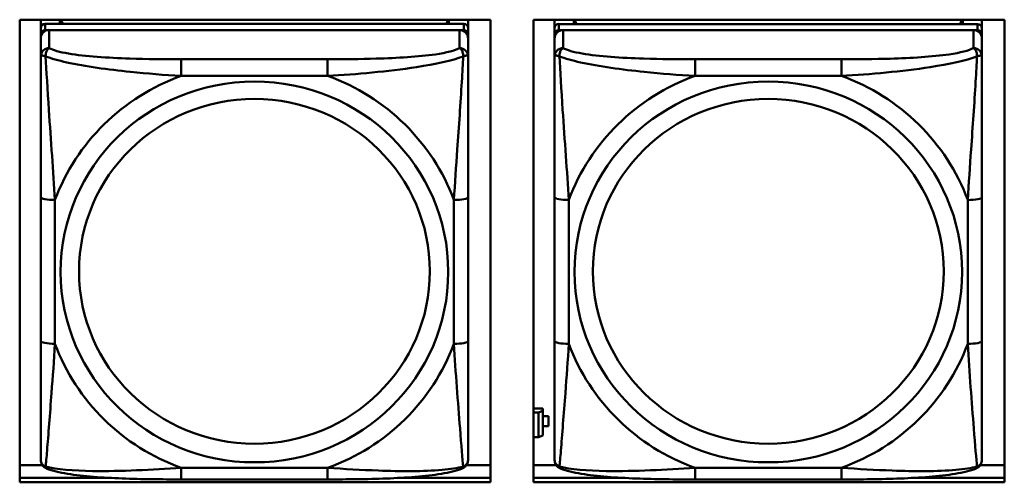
# Model space of a CAD drawing. Header units: inches. Extents: x 0.8 to 72.9, y -7.8 to 49.3.
# Tile 92 of 256: x 36.772 to 38.132, y 12.595 to 13.233. Entities that reach past the tile are written whole.
import ezdxf

# ---------------------------------------------------------------- set-up
doc = ezdxf.new("R2010")
doc.units = ezdxf.units.IN
doc.header["$MEASUREMENT"] = 0
doc.layers.add('Visible Edges(ROSSANSI)', color=7, linetype='Continuous', lineweight=50)
doc.layers.add('Visible Tangent Edges(ROSSANSI)', color=7, linetype='Continuous', lineweight=50)

msp = doc.modelspace()

# ---------------------------------------------------------------- linework, layer by layer
at = {"layer": 'Visible Edges(ROSSANSI)'}
for p, q in [((36.7719, 12.5945), (36.7719, 13.2332)), ((36.7719, 13.2332), (37.4225, 13.2332)), ((36.801, 12.6811), (36.801, 13.2332)), ((36.801, 13.2332), (36.801, 13.231)), ((36.801, 13.2281), (36.801, 13.231)), ((36.801, 13.1914), (36.801, 13.2281)), ((37.3856, 13.2273), (36.8069, 13.2273)), ((36.8276, 13.2273), (36.8276, 13.2332)), ((36.8313, 13.2273), (36.8284, 13.2332)), ((37.3642, 13.2332), (37.3612, 13.2273)), ((37.365, 13.2332), (37.365, 13.2273)), ((37.3915, 13.2332), (37.3915, 13.2216)), ((37.4225, 13.2332), (37.4225, 12.5945)), ((37.4819, 12.5945), (37.4819, 13.2332)), ((37.4819, 13.2332), (38.1325, 13.2332)), ((37.511, 12.6811), (37.511, 13.2332)), ((37.511, 13.2332), (37.511, 13.231)), ((37.511, 13.2281), (37.511, 13.231)), ((37.511, 13.1914), (37.511, 13.2281)), ((38.0956, 13.2272), (37.5169, 13.2272)), ((37.5376, 13.2272), (37.5376, 13.2332)), ((37.5413, 13.2272), (37.5384, 13.2332)), ((38.0742, 13.2332), (38.0712, 13.2272)), ((38.075, 13.2332), (38.075, 13.2272)), ((38.1015, 13.2332), (38.1015, 13.2215)), ((38.1325, 13.2332), (38.1325, 12.5945)), ((36.801, 12.645), (36.801, 13.2132)), ((36.8069, 13.219), (37.3856, 13.219)), ((37.3797, 13.219), (36.8128, 13.219)), ((37.3915, 13.2132), (37.3915, 13.2215)), ((37.3915, 13.2132), (37.3915, 13.2074)), ((37.511, 12.645), (37.511, 13.2132)), ((37.5169, 13.219), (38.0956, 13.219)), ((38.0897, 13.219), (37.5228, 13.219)), ((38.1015, 13.2132), (38.1015, 13.2214)), ((38.1015, 13.2132), (38.1015, 13.2074)), ((36.801, 13.2075), (36.801, 12.6508)), ((37.3915, 13.1825), (37.3915, 13.2074)), ((37.511, 13.2074), (37.511, 12.6508)), ((38.1015, 13.1825), (38.1015, 13.2074)), ((36.801, 13.1914), (36.801, 13.1177)), ((37.511, 13.1914), (37.511, 13.1177)), ((36.801, 13.1707), (36.801, 12.8985)), ((37.511, 13.1706), (37.511, 12.8985)), ((36.801, 13.1165), (36.801, 13.1177)), ((37.511, 13.1165), (37.511, 13.1177)), ((37.3915, 12.7894), (37.3915, 12.9881)), ((38.1015, 12.7894), (38.1015, 12.988)), ((36.801, 12.917), (36.801, 12.917)), ((36.801, 12.8985), (36.801, 12.917)), ((36.801, 12.8802), (36.801, 12.917)), ((37.511, 12.917), (37.511, 12.917)), ((37.511, 12.8985), (37.511, 12.917)), ((37.511, 12.8802), (37.511, 12.917)), ((36.801, 12.8444), (36.801, 12.8985)), ((37.511, 12.8444), (37.511, 12.8985)), ((36.801, 12.8802), (36.801, 12.8831)), ((36.801, 12.8802), (36.801, 12.7671)), ((37.511, 12.8802), (37.511, 12.8831)), ((37.511, 12.8802), (37.511, 12.7671)), ((36.801, 12.8433), (36.801, 12.8444)), ((37.511, 12.8433), (37.511, 12.8444)), ((36.801, 12.6906), (36.801, 12.7671)), ((37.511, 12.6906), (37.511, 12.7671)), ((37.4947, 12.6963), (37.4819, 12.6963)), ((37.4947, 12.6963), (37.4947, 12.6933)), ((36.801, 12.6906), (36.801, 12.6811)), ((36.801, 12.6811), (36.801, 12.6811)), ((37.4819, 12.691), (37.4889, 12.691)), ((37.4947, 12.6933), (37.4889, 12.691)), ((37.4889, 12.691), (37.4889, 12.6566)), ((37.4947, 12.659), (37.4947, 12.6933)), ((37.5028, 12.686), (37.4947, 12.686)), ((37.4947, 12.6858), (37.5028, 12.6858)), ((37.5028, 12.686), (37.5028, 12.6858)), ((37.5028, 12.6858), (37.5028, 12.672)), ((37.511, 12.6905), (37.511, 12.6811)), ((37.511, 12.6811), (37.511, 12.6811)), ((37.5028, 12.672), (37.4947, 12.672)), ((36.801, 12.6508), (36.801, 12.6533)), ((37.4889, 12.6566), (37.4819, 12.6566)), ((37.4889, 12.6566), (37.4947, 12.659)), ((37.511, 12.6508), (37.511, 12.6532)), ((36.801, 12.6259), (36.801, 12.6508)), ((37.511, 12.6259), (37.511, 12.6508)), ((36.7719, 12.6183), (36.8033, 12.6183)), ((37.3892, 12.6183), (37.4225, 12.6183)), ((37.4819, 12.6183), (37.5133, 12.6183)), ((38.0992, 12.6183), (38.1325, 12.6183)), ((36.7719, 12.6006), (36.8963, 12.6006)), ((36.8963, 12.6006), (36.7719, 12.6006)), ((37.2964, 12.6006), (37.4225, 12.6006)), ((37.4225, 12.6006), (37.2964, 12.6006)), ((37.4819, 12.6006), (37.606, 12.6006)), ((37.606, 12.6006), (37.4819, 12.6006)), ((38.0067, 12.6006), (38.1325, 12.6006)), ((38.1325, 12.6006), (38.0067, 12.6006)), ((37.4225, 12.5945), (36.7719, 12.5945)), ((37.1974, 12.5985), (36.9951, 12.5985)), ((38.1325, 12.5945), (37.4819, 12.5945)), ((37.9074, 12.5985), (37.7051, 12.5985))]:
    msp.add_line(p, q, dxfattribs=at)
for centre, major_axis, start_param, end_param in [((36.8069, 13.2215), (-0.00591, 0), 4.712366, 6.283162), ((37.3856, 13.2215), (0.00591, 0), 6.283162, 7.853958), ((37.5169, 13.2215), (-0.00591, 0), 4.712366, 6.283162), ((38.0956, 13.2214), (0.00591, 0), 6.283162, 7.853958), ((36.8128, 13.2075), (-0.0118, 0), 4.712366, 6.283162), ((36.8069, 13.2132), (-0.00591, 0), 4.712366, 6.283162), ((37.3797, 13.2074), (0.0118, 0), 6.283162, 7.853958), ((37.3856, 13.2132), (0.00591, 0), 6.283162, 7.853958), ((37.5228, 13.2074), (-0.0118, 0), 4.712366, 6.283162), ((37.5169, 13.2132), (-0.00591, 0), 4.712366, 6.283162), ((38.0897, 13.2074), (0.0118, 0), 6.283162, 7.853958), ((38.0956, 13.2132), (0.00591, 0), 6.283162, 7.853958)]:
    msp.add_ellipse(centre, major_axis=major_axis, ratio=0.981793, start_param=start_param, end_param=end_param, dxfattribs=at)
for points, knots in [([(37.3915, 13.1825), (37.3915, 13.1785), (37.3915, 13.1733), (37.3915, 13.1604), (37.3915, 13.1523), (37.3915, 13.1328), (37.3915, 13.121), (37.3915, 13.0949), (37.3915, 13.0807), (37.3915, 13.0524), (37.3915, 13.0382), (37.3915, 13.012), (37.3915, 12.9999), (37.3915, 12.9881)], [-0.7963813, -0.7963813, -0.7963813, -0.7963813, -0.7327374, -0.7327374, -0.6587673, -0.6587673, -0.5649326, -0.5649326, -0.4570471, -0.4570471, -0.3491616, -0.3491616, -0.2569537, -0.2569537, -0.2569537, -0.2569537]), ([(38.1015, 13.1825), (38.1015, 13.1785), (38.1015, 13.1733), (38.1015, 13.1604), (38.1015, 13.1523), (38.1015, 13.1328), (38.1015, 13.121), (38.1015, 13.0949), (38.1015, 13.0807), (38.1015, 13.0523), (38.1015, 13.0381), (38.1015, 13.0119), (38.1015, 12.9999), (38.1015, 12.988)], [-0.7963813, -0.7963813, -0.7963813, -0.7963813, -0.7327374, -0.7327374, -0.6587673, -0.6587673, -0.5649326, -0.5649326, -0.4570471, -0.4570471, -0.3491616, -0.3491616, -0.2569537, -0.2569537, -0.2569537, -0.2569537]), ([(37.3915, 12.7894), (37.3915, 12.7755), (37.3915, 12.7616), (37.3915, 12.7342), (37.3915, 12.7206), (37.3915, 12.6947), (37.3915, 12.6821), (37.3915, 12.6592), (37.3915, 12.6489), (37.3915, 12.6347), (37.3915, 12.63), (37.3915, 12.6268), (37.3915, 12.6263), (37.3915, 12.6259)], [0.2569517, 0.2569517, 0.2569517, 0.2569517, 0.3649254, 0.3649254, 0.472899, 0.472899, 0.5808726, 0.5808726, 0.6888463, 0.6888463, 0.7733641, 0.7733641, 0.7968199, 0.7968199, 0.7968199, 0.7968199]), ([(38.1015, 12.7894), (38.1015, 12.7755), (38.1015, 12.7616), (38.1015, 12.7341), (38.1015, 12.7206), (38.1015, 12.6947), (38.1015, 12.682), (38.1015, 12.6592), (38.1015, 12.6489), (38.1015, 12.6347), (38.1015, 12.63), (38.1015, 12.6268), (38.1015, 12.6262), (38.1015, 12.6259)], [0.2569517, 0.2569517, 0.2569517, 0.2569517, 0.3649254, 0.3649254, 0.472899, 0.472899, 0.5808726, 0.5808726, 0.6888463, 0.6888463, 0.7733641, 0.7733641, 0.7968199, 0.7968199, 0.7968199, 0.7968199]), ([(36.809, 12.6136), (36.808, 12.6141), (36.8069, 12.6147), (36.8049, 12.6162), (36.804, 12.6172), (36.8027, 12.6191), (36.8022, 12.6201), (36.8015, 12.622), (36.8013, 12.6229), (36.801, 12.6245), (36.801, 12.6253), (36.801, 12.6259)], [0.02510758, 0.02510758, 0.02510758, 0.02510758, 0.03074015, 0.03074015, 0.03637271, 0.03637271, 0.04200527, 0.04200527, 0.04763784, 0.04763784, 0.0532704, 0.0532704, 0.0532704, 0.0532704]), ([(36.9951, 12.5985), (36.9816, 12.5985), (36.9679, 12.5986), (36.9406, 12.5989), (36.927, 12.5993), (36.9002, 12.6003), (36.8868, 12.601), (36.8612, 12.6032), (36.849, 12.6045), (36.8269, 12.6081), (36.8175, 12.6101), (36.809, 12.6136)], [0.2569517, 0.2569517, 0.2569517, 0.2569517, 0.3597049, 0.3597049, 0.4624581, 0.4624581, 0.5652113, 0.5652113, 0.6679645, 0.6679645, 0.7707177, 0.7707177, 0.7707177, 0.7707177]), ([(37.3835, 12.6136), (37.3751, 12.6101), (37.3656, 12.6081), (37.3435, 12.6045), (37.3313, 12.6032), (37.3056, 12.601), (37.2923, 12.6003), (37.2655, 12.5992), (37.2519, 12.5989), (37.2246, 12.5986), (37.2109, 12.5985), (37.1974, 12.5985)], [-0.7703503, -0.7703503, -0.7703503, -0.7703503, -0.667671, -0.667671, -0.5649917, -0.5649917, -0.4623124, -0.4623124, -0.3596331, -0.3596331, -0.2569537, -0.2569537, -0.2569537, -0.2569537]), ([(37.3835, 12.6136), (37.3846, 12.614), (37.3856, 12.6147), (37.3876, 12.6162), (37.3885, 12.6172), (37.3898, 12.6191), (37.3903, 12.6201), (37.391, 12.622), (37.3912, 12.6229), (37.3915, 12.6245), (37.3915, 12.6252), (37.3915, 12.6259)], [0.0251072, 0.0251072, 0.0251072, 0.0251072, 0.03073932, 0.03073932, 0.03637143, 0.03637143, 0.04200355, 0.04200355, 0.04763567, 0.04763567, 0.05326779, 0.05326779, 0.05326779, 0.05326779]), ([(37.519, 12.6136), (37.518, 12.614), (37.5169, 12.6147), (37.5149, 12.6162), (37.514, 12.6172), (37.5127, 12.6191), (37.5122, 12.6201), (37.5115, 12.622), (37.5113, 12.6229), (37.511, 12.6245), (37.511, 12.6252), (37.511, 12.6259)], [0.02510758, 0.02510758, 0.02510758, 0.02510758, 0.03074015, 0.03074015, 0.03637271, 0.03637271, 0.04200527, 0.04200527, 0.04763784, 0.04763784, 0.0532704, 0.0532704, 0.0532704, 0.0532704]), ([(37.7051, 12.5985), (37.6916, 12.5985), (37.6779, 12.5985), (37.6506, 12.5989), (37.637, 12.5992), (37.6102, 12.6003), (37.5968, 12.601), (37.5712, 12.6031), (37.559, 12.6045), (37.5369, 12.6081), (37.5275, 12.6101), (37.519, 12.6136)], [0.2569517, 0.2569517, 0.2569517, 0.2569517, 0.3597049, 0.3597049, 0.4624581, 0.4624581, 0.5652113, 0.5652113, 0.6679645, 0.6679645, 0.7707177, 0.7707177, 0.7707177, 0.7707177]), ([(38.0935, 12.6136), (38.0851, 12.6101), (38.0756, 12.6081), (38.0535, 12.6045), (38.0413, 12.6031), (38.0156, 12.601), (38.0023, 12.6003), (37.9755, 12.5992), (37.9619, 12.5989), (37.9346, 12.5985), (37.9209, 12.5985), (37.9074, 12.5985)], [-0.7703503, -0.7703503, -0.7703503, -0.7703503, -0.667671, -0.667671, -0.5649917, -0.5649917, -0.4623124, -0.4623124, -0.3596331, -0.3596331, -0.2569537, -0.2569537, -0.2569537, -0.2569537]), ([(38.0935, 12.6136), (38.0946, 12.614), (38.0956, 12.6147), (38.0976, 12.6162), (38.0985, 12.6172), (38.0998, 12.6191), (38.1003, 12.6201), (38.101, 12.622), (38.1012, 12.6229), (38.1015, 12.6245), (38.1015, 12.6252), (38.1015, 12.6259)], [0.0251072, 0.0251072, 0.0251072, 0.0251072, 0.03073932, 0.03073932, 0.03637143, 0.03637143, 0.04200355, 0.04200355, 0.04763567, 0.04763567, 0.05326779, 0.05326779, 0.05326779, 0.05326779])]:
    msp.add_open_spline(points, degree=3, knots=knots, dxfattribs=at)
at = {"layer": 'Visible Tangent Edges(ROSSANSI)'}
for p, q in [((36.8069, 13.219), (36.8069, 13.2273)), ((37.3856, 13.2273), (37.3856, 13.219)), ((37.5169, 13.219), (37.5169, 13.2272)), ((38.0956, 13.2272), (38.0956, 13.219)), ((36.801, 13.2215), (36.801, 13.2132)), ((36.8128, 13.1941), (36.8128, 13.219)), ((37.3797, 13.219), (37.3797, 13.1941)), ((37.511, 13.2215), (37.511, 13.2132)), ((37.5228, 13.1941), (37.5228, 13.219)), ((38.0897, 13.219), (38.0897, 13.1941)), ((36.801, 13.2075), (36.801, 13.1825)), ((37.511, 13.2074), (37.511, 13.1825)), ((37.1974, 13.1787), (36.9951, 13.1787)), ((37.9074, 13.1786), (37.7051, 13.1786)), ((36.9951, 13.1556), (37.1974, 13.1556)), ((37.7051, 13.1556), (37.9074, 13.1556)), ((36.801, 12.9881), (36.801, 12.7895)), ((36.8207, 12.7857), (36.8207, 12.9843)), ((37.3719, 12.9843), (37.3719, 12.7857)), ((37.511, 12.9881), (37.511, 12.7894)), ((37.5307, 12.7857), (37.5307, 12.9843)), ((38.0819, 12.9843), (38.0819, 12.7857)), ((37.1974, 12.6144), (36.9951, 12.6144)), ((37.9074, 12.6144), (37.7051, 12.6144))]:
    msp.add_line(p, q, dxfattribs=at)
for centre, major_axis, ratio, start_param, end_param in [((36.8128, 13.1825), (-0.0118, 0), 0.981793, 4.712366, 6.283162), ((37.3797, 13.1825), (0.0118, 0), 0.981793, 6.283162, 7.853958), ((37.5228, 13.1825), (-0.0118, 0), 0.981793, 4.712366, 6.283162), ((38.0897, 13.1825), (0.0118, 0), 0.981793, 6.283162, 7.853958), ((36.9951, 13.1593), (0, 0.0197), 0.00001, 4.521276, 6.092073), ((37.1974, 13.1593), (0, 0.0197), 0.00001, 4.521276, 6.092073), ((37.7051, 13.1593), (0, 0.0197), 0.00001, 4.521276, 6.092073), ((37.9074, 13.1593), (0, 0.0197), 0.00001, 4.521276, 6.092073), ((37.0963, 12.885), (-0.2936, 0), 0.981793, 5.064132, 5.931395), ((37.0963, 12.885), (0.2936, 0), 0.981793, 0.351743, 1.219006), ((37.8063, 12.885), (-0.2936, 0), 0.981793, 5.064132, 5.931395), ((37.8063, 12.885), (0.2936, 0), 0.981793, 0.351743, 1.219006), ((36.8207, 12.9881), (-0.0197, 0), 0.189952, 0.000005, 1.570801), ((37.3719, 12.9881), (0.0197, 0), 0.189952, 4.712393, 6.28319), ((37.5307, 12.9881), (-0.0197, 0), 0.189952, 0.000005, 1.570801), ((38.0819, 12.988), (0.0197, 0), 0.189952, 4.712393, 6.28319), ((36.8207, 12.7895), (-0.0197, 0), 0.189952, 0.000005, 1.570801), ((37.3719, 12.7894), (0.0197, 0), 0.189952, 4.712393, 6.28319), ((37.5307, 12.7894), (-0.0197, 0), 0.189952, 0.000005, 1.570801), ((38.0819, 12.7894), (0.0197, 0), 0.189952, 4.712393, 6.28319), ((37.0963, 12.885), (-0.2936, 0), 0.981793, 0.351743, 1.219006), ((37.0963, 12.885), (0.2936, 0), 0.981793, 5.064132, 5.931395), ((37.8063, 12.885), (-0.2936, 0), 0.981793, 0.351743, 1.219006), ((37.8063, 12.885), (0.2936, 0), 0.981793, 5.064132, 5.931395), ((36.9951, 12.6182), (0, -0.0197), 0.00001, 6.283185, 7.662868), ((37.1974, 12.6182), (0, -0.0197), 0.00001, 0.000001, 1.379683), ((37.7051, 12.6182), (0, -0.0197), 0.00001, 6.283183, 7.662868), ((37.9074, 12.6182), (0, -0.0197), 0.00001, 6.283185, 7.662868)]:
    msp.add_ellipse(centre, major_axis=major_axis, ratio=ratio, start_param=start_param, end_param=end_param, dxfattribs=at)
for centre, major_axis in [((37.0963, 12.885), (-0.2678, 0)), ((37.8063, 12.885), (-0.2678, 0)), ((37.0963, 12.8858), (-0.2424, 0)), ((37.8063, 12.8858), (-0.2424, 0))]:
    msp.add_ellipse(centre, major_axis=major_axis, ratio=0.981793, dxfattribs=at)
for points, knots in [([(36.801, 13.1825), (36.801, 13.1828), (36.8011, 13.183), (36.8013, 13.1834), (36.8015, 13.1835), (36.8019, 13.1836), (36.802, 13.1837), (36.8024, 13.1837), (36.8025, 13.1837), (36.8029, 13.1838), (36.8032, 13.1837), (36.8041, 13.1836), (36.8048, 13.1835), (36.8063, 13.1831), (36.807, 13.1829), (36.8078, 13.1826)], [-0.0532704, -0.0532704, -0.0532704, -0.0532704, -0.04377373, -0.04377373, -0.03521335, -0.03521335, -0.02986312, -0.02986312, -0.02651922, -0.02651922, -0.01983142, -0.01983142, -0.00913095, -0.00913095, 0.00023197, 0.00023197, 0.00023197, 0.00023197]), ([(36.8078, 13.1826), (36.8078, 13.1837), (36.8079, 13.1847), (36.8081, 13.1868), (36.8083, 13.1877), (36.8088, 13.1892), (36.809, 13.1897), (36.8093, 13.1904), (36.8094, 13.1906), (36.8097, 13.1912), (36.8099, 13.1915), (36.8105, 13.1923), (36.8109, 13.1927), (36.8118, 13.1935), (36.8123, 13.1939), (36.8128, 13.1941)], [-0.00023197, -0.00023197, -0.00023197, -0.00023197, 0.00913095, 0.00913095, 0.01983142, 0.01983142, 0.02651922, 0.02651922, 0.02986312, 0.02986312, 0.03521335, 0.03521335, 0.04377373, 0.04377373, 0.0532704, 0.0532704, 0.0532704, 0.0532704]), ([(36.9951, 13.1787), (36.9715, 13.1787), (36.9475, 13.1788), (36.9241, 13.1796), (36.8934, 13.1806), (36.8626, 13.1825), (36.8393, 13.1865), (36.8273, 13.1886), (36.8177, 13.1912), (36.8128, 13.1941)], [0.2569537, 0.2569537, 0.2569537, 0.2569537, 0.4371919, 0.4371919, 0.4371919, 0.6739428, 0.6739428, 0.6739428, 0.7963818, 0.7963818, 0.7963818, 0.7963818]), ([(37.3797, 13.1941), (37.374, 13.1906), (37.3615, 13.1876), (37.3463, 13.1854), (37.3229, 13.182), (37.2937, 13.1803), (37.2647, 13.1795), (37.2425, 13.1788), (37.2198, 13.1787), (37.1974, 13.1787)], [-0.7968224, -0.7968224, -0.7968224, -0.7968224, -0.6514613, -0.6514613, -0.6514613, -0.427691, -0.427691, -0.427691, -0.2569517, -0.2569517, -0.2569517, -0.2569517]), ([(37.3797, 13.1941), (37.3803, 13.1938), (37.3808, 13.1935), (37.3817, 13.1927), (37.382, 13.1923), (37.3826, 13.1915), (37.3828, 13.1912), (37.3831, 13.1906), (37.3833, 13.1904), (37.3836, 13.1897), (37.3838, 13.1892), (37.3842, 13.1877), (37.3844, 13.1868), (37.3847, 13.1847), (37.3847, 13.1837), (37.3847, 13.1826)], [-0.0532704, -0.0532704, -0.0532704, -0.0532704, -0.04377373, -0.04377373, -0.03521335, -0.03521335, -0.02986312, -0.02986312, -0.02651922, -0.02651922, -0.01983142, -0.01983142, -0.00913095, -0.00913095, 0.00023197, 0.00023197, 0.00023197, 0.00023197]), ([(37.3847, 13.1826), (37.3855, 13.1829), (37.3863, 13.1831), (37.3877, 13.1835), (37.3884, 13.1836), (37.3893, 13.1837), (37.3896, 13.1837), (37.3901, 13.1837), (37.3902, 13.1837), (37.3905, 13.1837), (37.3907, 13.1836), (37.391, 13.1835), (37.3912, 13.1833), (37.3915, 13.183), (37.3915, 13.1828), (37.3915, 13.1825)], [-0.00023197, -0.00023197, -0.00023197, -0.00023197, 0.00913095, 0.00913095, 0.01983142, 0.01983142, 0.02651922, 0.02651922, 0.02986312, 0.02986312, 0.03521335, 0.03521335, 0.04377373, 0.04377373, 0.0532704, 0.0532704, 0.0532704, 0.0532704]), ([(37.511, 13.1825), (37.511, 13.1828), (37.5111, 13.183), (37.5113, 13.1833), (37.5115, 13.1835), (37.5119, 13.1836), (37.512, 13.1837), (37.5124, 13.1837), (37.5125, 13.1837), (37.5129, 13.1837), (37.5132, 13.1837), (37.5141, 13.1836), (37.5148, 13.1835), (37.5163, 13.1831), (37.517, 13.1829), (37.5178, 13.1826)], [-0.0532704, -0.0532704, -0.0532704, -0.0532704, -0.04377373, -0.04377373, -0.03521335, -0.03521335, -0.02986312, -0.02986312, -0.02651922, -0.02651922, -0.01983142, -0.01983142, -0.00913095, -0.00913095, 0.00023197, 0.00023197, 0.00023197, 0.00023197]), ([(37.5178, 13.1826), (37.5178, 13.1837), (37.5179, 13.1847), (37.5181, 13.1868), (37.5183, 13.1877), (37.5188, 13.1892), (37.519, 13.1897), (37.5193, 13.1904), (37.5194, 13.1906), (37.5197, 13.1912), (37.5199, 13.1915), (37.5205, 13.1923), (37.5209, 13.1927), (37.5218, 13.1935), (37.5223, 13.1938), (37.5228, 13.1941)], [-0.00023197, -0.00023197, -0.00023197, -0.00023197, 0.00913095, 0.00913095, 0.01983142, 0.01983142, 0.02651922, 0.02651922, 0.02986312, 0.02986312, 0.03521335, 0.03521335, 0.04377373, 0.04377373, 0.0532704, 0.0532704, 0.0532704, 0.0532704]), ([(37.7051, 13.1786), (37.6815, 13.1786), (37.6575, 13.1788), (37.6341, 13.1796), (37.6034, 13.1805), (37.5726, 13.1825), (37.5493, 13.1865), (37.5373, 13.1886), (37.5277, 13.1912), (37.5228, 13.1941)], [0.2569537, 0.2569537, 0.2569537, 0.2569537, 0.4371919, 0.4371919, 0.4371919, 0.6739428, 0.6739428, 0.6739428, 0.7963818, 0.7963818, 0.7963818, 0.7963818]), ([(38.0897, 13.1941), (38.084, 13.1906), (38.0715, 13.1876), (38.0563, 13.1854), (38.0329, 13.182), (38.0037, 13.1803), (37.9747, 13.1794), (37.9525, 13.1788), (37.9298, 13.1786), (37.9074, 13.1786)], [-0.7968224, -0.7968224, -0.7968224, -0.7968224, -0.6514613, -0.6514613, -0.6514613, -0.427691, -0.427691, -0.427691, -0.2569517, -0.2569517, -0.2569517, -0.2569517]), ([(38.0897, 13.1941), (38.0903, 13.1938), (38.0908, 13.1935), (38.0917, 13.1927), (38.092, 13.1923), (38.0926, 13.1915), (38.0928, 13.1912), (38.0931, 13.1906), (38.0933, 13.1904), (38.0936, 13.1897), (38.0938, 13.1891), (38.0942, 13.1877), (38.0944, 13.1867), (38.0947, 13.1847), (38.0947, 13.1837), (38.0947, 13.1826)], [-0.0532704, -0.0532704, -0.0532704, -0.0532704, -0.04377373, -0.04377373, -0.03521335, -0.03521335, -0.02986312, -0.02986312, -0.02651922, -0.02651922, -0.01983142, -0.01983142, -0.00913095, -0.00913095, 0.00023197, 0.00023197, 0.00023197, 0.00023197]), ([(36.801, 13.1825), (36.801, 13.1734), (36.801, 13.1582), (36.801, 13.141), (36.801, 13.1146), (36.801, 13.0843), (36.801, 13.0549), (36.801, 13.0325), (36.801, 13.0101), (36.801, 12.9881)], [-0.7968224, -0.7968224, -0.7968224, -0.7968224, -0.6514613, -0.6514613, -0.6514613, -0.427691, -0.427691, -0.427691, -0.2569517, -0.2569517, -0.2569517, -0.2569517]), ([(36.8078, 13.1826), (36.8155, 13.1797), (36.8255, 13.1768), (36.8626, 13.1686), (36.8943, 13.1644), (36.9485, 13.1588), (36.9718, 13.1569), (36.9951, 13.1556)], [-0.7478145, -0.7478145, -0.7478145, -0.7478145, -0.6493253, -0.6493253, -0.427691, -0.427691, -0.2569537, -0.2569537, -0.2569537, -0.2569537]), ([(36.8207, 12.9843), (36.8183, 13.024), (36.815, 13.0662), (36.8104, 13.1362), (36.8088, 13.1636), (36.8078, 13.1826)], [0.2569517, 0.2569517, 0.2569517, 0.2569517, 0.5559983, 0.5559983, 0.7482818, 0.7482818, 0.7482818, 0.7482818]), ([(37.1974, 13.1556), (37.2379, 13.1579), (37.2803, 13.1617), (37.3459, 13.1717), (37.3703, 13.1768), (37.3847, 13.1826)], [0.2569517, 0.2569517, 0.2569517, 0.2569517, 0.5559983, 0.5559983, 0.7482818, 0.7482818, 0.7482818, 0.7482818]), ([(37.3847, 13.1826), (37.3842, 13.1726), (37.3836, 13.1606), (37.3811, 13.1185), (37.3788, 13.0853), (37.3749, 13.0303), (37.3733, 13.0072), (37.3719, 12.9843)], [-0.7478145, -0.7478145, -0.7478145, -0.7478145, -0.6493253, -0.6493253, -0.427691, -0.427691, -0.2569537, -0.2569537, -0.2569537, -0.2569537]), ([(37.511, 13.1825), (37.511, 13.1734), (37.511, 13.1582), (37.511, 13.141), (37.511, 13.1146), (37.511, 13.0843), (37.511, 13.0549), (37.511, 13.0325), (37.511, 13.0101), (37.511, 12.9881)], [-0.7968224, -0.7968224, -0.7968224, -0.7968224, -0.6514613, -0.6514613, -0.6514613, -0.427691, -0.427691, -0.427691, -0.2569517, -0.2569517, -0.2569517, -0.2569517]), ([(37.5178, 13.1826), (37.5255, 13.1797), (37.5355, 13.1768), (37.5726, 13.1686), (37.6043, 13.1643), (37.6585, 13.1588), (37.6818, 13.1569), (37.7051, 13.1556)], [-0.7478145, -0.7478145, -0.7478145, -0.7478145, -0.6493253, -0.6493253, -0.427691, -0.427691, -0.2569537, -0.2569537, -0.2569537, -0.2569537]), ([(37.5307, 12.9843), (37.5283, 13.024), (37.525, 13.0662), (37.5204, 13.1362), (37.5188, 13.1636), (37.5178, 13.1826)], [0.2569517, 0.2569517, 0.2569517, 0.2569517, 0.5559983, 0.5559983, 0.7482818, 0.7482818, 0.7482818, 0.7482818]), ([(37.9074, 13.1556), (37.9479, 13.1579), (37.9903, 13.1617), (38.0559, 13.1717), (38.0803, 13.1768), (38.0947, 13.1826)], [0.2569517, 0.2569517, 0.2569517, 0.2569517, 0.5559983, 0.5559983, 0.7482818, 0.7482818, 0.7482818, 0.7482818]), ([(38.0947, 13.1826), (38.0942, 13.1726), (38.0936, 13.1605), (38.0911, 13.1184), (38.0888, 13.0853), (38.0849, 13.0302), (38.0833, 13.0072), (38.0819, 12.9843)], [-0.7478145, -0.7478145, -0.7478145, -0.7478145, -0.6493253, -0.6493253, -0.427691, -0.427691, -0.2569537, -0.2569537, -0.2569537, -0.2569537]), ([(38.0947, 13.1826), (38.0955, 13.1829), (38.0963, 13.1831), (38.0977, 13.1835), (38.0984, 13.1836), (38.0993, 13.1837), (38.0996, 13.1837), (38.1001, 13.1837), (38.1002, 13.1837), (38.1005, 13.1836), (38.1007, 13.1836), (38.101, 13.1835), (38.1012, 13.1833), (38.1015, 13.183), (38.1015, 13.1828), (38.1015, 13.1825)], [-0.00023197, -0.00023197, -0.00023197, -0.00023197, 0.00913095, 0.00913095, 0.01983142, 0.01983142, 0.02651922, 0.02651922, 0.02986312, 0.02986312, 0.03521335, 0.03521335, 0.04377373, 0.04377373, 0.0532704, 0.0532704, 0.0532704, 0.0532704]), ([(36.801, 12.7895), (36.801, 12.7662), (36.801, 12.7429), (36.801, 12.7207), (36.801, 12.6915), (36.801, 12.6632), (36.801, 12.6443), (36.801, 12.6346), (36.801, 12.6278), (36.801, 12.6259)], [0.2569537, 0.2569537, 0.2569537, 0.2569537, 0.4371919, 0.4371919, 0.4371919, 0.6739428, 0.6739428, 0.6739428, 0.7963818, 0.7963818, 0.7963818, 0.7963818]), ([(37.511, 12.7894), (37.511, 12.7662), (37.511, 12.7428), (37.511, 12.7206), (37.511, 12.6915), (37.511, 12.6632), (37.511, 12.6443), (37.511, 12.6346), (37.511, 12.6277), (37.511, 12.6259)], [0.2569537, 0.2569537, 0.2569537, 0.2569537, 0.4371919, 0.4371919, 0.4371919, 0.6739428, 0.6739428, 0.6739428, 0.7963818, 0.7963818, 0.7963818, 0.7963818]), ([(36.8078, 12.6163), (36.8083, 12.6213), (36.809, 12.6289), (36.8115, 12.6595), (36.8137, 12.6887), (36.8176, 12.7402), (36.8193, 12.7627), (36.8207, 12.7857)], [-0.7478145, -0.7478145, -0.7478145, -0.7478145, -0.6493253, -0.6493253, -0.427691, -0.427691, -0.2569537, -0.2569537, -0.2569537, -0.2569537]), ([(37.3719, 12.7857), (37.3742, 12.7459), (37.3775, 12.7049), (37.3822, 12.646), (37.3838, 12.6255), (37.3847, 12.6163)], [0.2569517, 0.2569517, 0.2569517, 0.2569517, 0.5559983, 0.5559983, 0.7482818, 0.7482818, 0.7482818, 0.7482818]), ([(37.5178, 12.6163), (37.5183, 12.6213), (37.519, 12.6289), (37.5215, 12.6595), (37.5237, 12.6886), (37.5276, 12.7401), (37.5293, 12.7627), (37.5307, 12.7857)], [-0.7478145, -0.7478145, -0.7478145, -0.7478145, -0.6493253, -0.6493253, -0.427691, -0.427691, -0.2569537, -0.2569537, -0.2569537, -0.2569537]), ([(38.0819, 12.7857), (38.0842, 12.7459), (38.0875, 12.7049), (38.0922, 12.6459), (38.0938, 12.6255), (38.0947, 12.6163)], [0.2569517, 0.2569517, 0.2569517, 0.2569517, 0.5559983, 0.5559983, 0.7482818, 0.7482818, 0.7482818, 0.7482818]), ([(36.8078, 12.6163), (36.807, 12.6165), (36.8062, 12.6169), (36.8048, 12.6177), (36.8041, 12.6182), (36.8032, 12.6192), (36.8029, 12.6196), (36.8025, 12.6202), (36.8023, 12.6204), (36.802, 12.621), (36.8019, 12.6214), (36.8015, 12.6223), (36.8013, 12.623), (36.801, 12.6244), (36.801, 12.6251), (36.801, 12.6259)], [-0.00023197, -0.00023197, -0.00023197, -0.00023197, 0.00913095, 0.00913095, 0.01983142, 0.01983142, 0.02651922, 0.02651922, 0.02986312, 0.02986312, 0.03521335, 0.03521335, 0.04377373, 0.04377373, 0.0532704, 0.0532704, 0.0532704, 0.0532704]), ([(36.809, 12.6136), (36.8089, 12.6137), (36.8087, 12.6138), (36.8083, 12.6141), (36.8081, 12.6145), (36.8079, 12.6153), (36.8078, 12.6157), (36.8078, 12.6163)], [-0.02510758, -0.02510758, -0.02510758, -0.02510758, -0.01983142, -0.01983142, -0.00913095, -0.00913095, 0.00023197, 0.00023197, 0.00023197, 0.00023197]), ([(36.9951, 12.6144), (36.9546, 12.6121), (36.9123, 12.6094), (36.8466, 12.6104), (36.8222, 12.6123), (36.8078, 12.6163)], [0.2569517, 0.2569517, 0.2569517, 0.2569517, 0.5559983, 0.5559983, 0.7482818, 0.7482818, 0.7482818, 0.7482818]), ([(37.3847, 12.6163), (37.377, 12.6143), (37.367, 12.6127), (37.33, 12.6094), (37.2983, 12.6096), (37.244, 12.6116), (37.2208, 12.613), (37.1974, 12.6144)], [-0.7478145, -0.7478145, -0.7478145, -0.7478145, -0.6493253, -0.6493253, -0.427691, -0.427691, -0.2569537, -0.2569537, -0.2569537, -0.2569537]), ([(37.3847, 12.6163), (37.3847, 12.6157), (37.3847, 12.6153), (37.3844, 12.6144), (37.3842, 12.6141), (37.3838, 12.6138), (37.3837, 12.6137), (37.3835, 12.6136)], [-0.00023197, -0.00023197, -0.00023197, -0.00023197, 0.00913095, 0.00913095, 0.01983142, 0.01983142, 0.0251072, 0.0251072, 0.0251072, 0.0251072]), ([(37.3915, 12.6259), (37.3915, 12.6251), (37.3915, 12.6244), (37.3912, 12.623), (37.391, 12.6223), (37.3907, 12.6213), (37.3905, 12.621), (37.3902, 12.6204), (37.39, 12.6202), (37.3896, 12.6196), (37.3893, 12.6192), (37.3884, 12.6182), (37.3877, 12.6177), (37.3863, 12.6169), (37.3855, 12.6165), (37.3847, 12.6163)], [-0.05326779, -0.05326779, -0.05326779, -0.05326779, -0.04377373, -0.04377373, -0.03521335, -0.03521335, -0.02986312, -0.02986312, -0.02651922, -0.02651922, -0.01983142, -0.01983142, -0.00913095, -0.00913095, 0.00023197, 0.00023197, 0.00023197, 0.00023197]), ([(37.5178, 12.6163), (37.517, 12.6165), (37.5162, 12.6168), (37.5148, 12.6177), (37.5141, 12.6182), (37.5132, 12.6192), (37.5129, 12.6196), (37.5125, 12.6202), (37.5123, 12.6204), (37.512, 12.621), (37.5119, 12.6213), (37.5115, 12.6223), (37.5113, 12.623), (37.511, 12.6244), (37.511, 12.6251), (37.511, 12.6259)], [-0.00023197, -0.00023197, -0.00023197, -0.00023197, 0.00913095, 0.00913095, 0.01983142, 0.01983142, 0.02651922, 0.02651922, 0.02986312, 0.02986312, 0.03521335, 0.03521335, 0.04377373, 0.04377373, 0.0532704, 0.0532704, 0.0532704, 0.0532704]), ([(37.519, 12.6136), (37.5189, 12.6137), (37.5187, 12.6138), (37.5183, 12.6141), (37.5181, 12.6144), (37.5179, 12.6153), (37.5178, 12.6157), (37.5178, 12.6163)], [-0.02510758, -0.02510758, -0.02510758, -0.02510758, -0.01983142, -0.01983142, -0.00913095, -0.00913095, 0.00023197, 0.00023197, 0.00023197, 0.00023197]), ([(37.7051, 12.6144), (37.6646, 12.6121), (37.6223, 12.6094), (37.5566, 12.6104), (37.5322, 12.6123), (37.5178, 12.6163)], [0.2569517, 0.2569517, 0.2569517, 0.2569517, 0.5559983, 0.5559983, 0.7482818, 0.7482818, 0.7482818, 0.7482818]), ([(38.0947, 12.6163), (38.087, 12.6143), (38.077, 12.6127), (38.04, 12.6094), (38.0083, 12.6096), (37.954, 12.6116), (37.9308, 12.613), (37.9074, 12.6144)], [-0.7478145, -0.7478145, -0.7478145, -0.7478145, -0.6493253, -0.6493253, -0.427691, -0.427691, -0.2569537, -0.2569537, -0.2569537, -0.2569537]), ([(38.0947, 12.6163), (38.0947, 12.6157), (38.0947, 12.6152), (38.0944, 12.6144), (38.0942, 12.6141), (38.0938, 12.6138), (38.0937, 12.6137), (38.0935, 12.6136)], [-0.00023197, -0.00023197, -0.00023197, -0.00023197, 0.00913095, 0.00913095, 0.01983142, 0.01983142, 0.0251072, 0.0251072, 0.0251072, 0.0251072]), ([(38.1015, 12.6259), (38.1015, 12.6251), (38.1015, 12.6243), (38.1012, 12.6229), (38.101, 12.6223), (38.1007, 12.6213), (38.1005, 12.621), (38.1002, 12.6204), (38.1, 12.6202), (38.0996, 12.6195), (38.0993, 12.6192), (38.0984, 12.6182), (38.0977, 12.6177), (38.0963, 12.6168), (38.0955, 12.6165), (38.0947, 12.6163)], [-0.05326779, -0.05326779, -0.05326779, -0.05326779, -0.04377373, -0.04377373, -0.03521335, -0.03521335, -0.02986312, -0.02986312, -0.02651922, -0.02651922, -0.01983142, -0.01983142, -0.00913095, -0.00913095, 0.00023197, 0.00023197, 0.00023197, 0.00023197])]:
    msp.add_open_spline(points, degree=3, knots=knots, dxfattribs=at)

doc.saveas('drawing.dxf')
